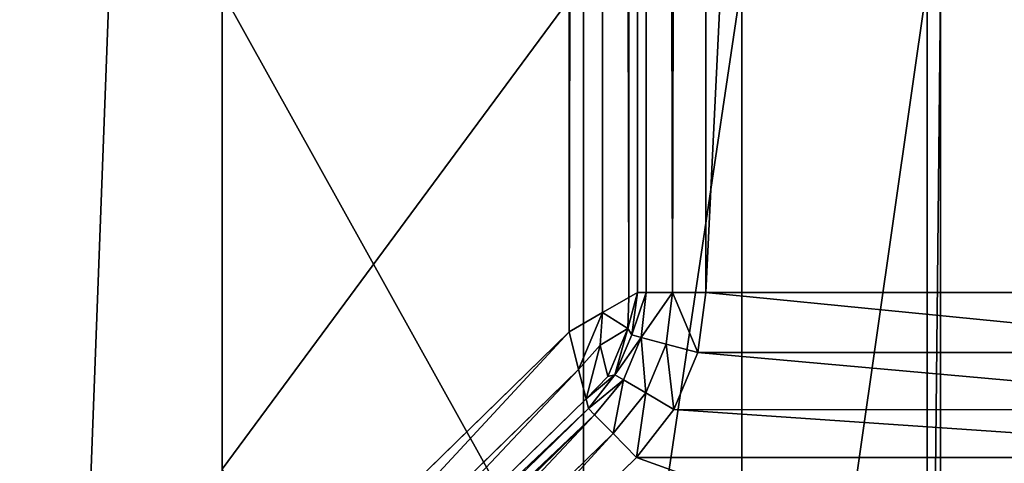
# Model space of a CAD drawing. Extents: x 0 to 22.9, y 0 to 20.5.
# Tile 58 of 233: x 10.3 to 11.5, y 4.5 to 5. Entities that reach past the tile are written whole.
import ezdxf

# ---------------------------------------------------------------- set-up
doc = ezdxf.new("R2010")
doc.units = 0
doc.header["$MEASUREMENT"] = 0
doc.layers.get('0').update_dxf_attribs({"color": 13, "linetype": 'CONTINUOUS'})
for name, color, linetype in [('CAST_IRON_-_PLATES_4', 27, 'CONTINUOUS'), ('GALVANIZED_METAL', 252, 'CONTINUOUS'), ('STAINLESS_STEEL', 251, 'CONTINUOUS')]:
    doc.layers.add(name, color=color, linetype=linetype)

# ---------------------------------------------------------------- blocks, each defined once
blk = doc.blocks.new('NGM5458UC_TRADECAD_DXF')
at = {"layer": 'CAST_IRON_-_PLATES_4', "color": 0}
for p, q in [((10.567, 4.4928, 2.5028), (10.567, 5.0631, 2.5028)), ((10.567, 4.4928, 2.5028), (10.567, 5.0631, 2.5028)), ((10.988, 3.8213, 2.5028), (10.988, 5.0631, 2.5028)), ((10.988, 3.8213, 2.5028), (10.988, 5.0631, 2.5028)), ((11.1727, 3.5505, 2.4874), (11.1727, 5.0621, 2.4874)), ((11.1727, 3.5505, 2.4874), (11.1727, 5.0621, 2.4874)), ((10.567, 5.0491, 2.2817), (10.567, 4.4684, 2.2817)), ((10.567, 5.0491, 2.2817), (10.567, 4.4684, 2.2817)), ((11.3884, 5.0591, 2.4399), (11.3884, 3.5513, 2.4399)), ((11.3884, 5.0591, 2.4399), (11.3884, 3.5513, 2.4399)), ((11.4041, 3.5437, 2.2817), (11.4041, 5.0491, 2.2817)), ((11.4041, 3.5437, 2.2817), (11.4041, 5.0491, 2.2817))]:
    blk.add_line(p, q, dxfattribs=at)
at = {"layer": 'STAINLESS_STEEL', "color": 0}
for p, q in [((10.9712, 19.4002, 1.9807), (10.9712, 4.6528, 1.9807)), ((10.9712, 19.4002, 1.9807), (10.9712, 4.6528, 1.9807)), ((11.0102, 4.6753, 1.9909), (11.0102, 19.4002, 1.9909)), ((11.0102, 4.6753, 1.9909), (11.0102, 19.4002, 1.9909)), ((11.0408, 4.693, 2.0215), (11.0408, 19.4002, 2.0215)), ((11.0408, 4.693, 2.0215), (11.0408, 19.4002, 2.0215)), ((11.051, 4.6989, 2.0604), (11.051, 19.4002, 2.0604)), ((11.051, 19.4002, 2.105), (11.051, 4.6989, 2.105)), ((11.051, 19.4002, 2.105), (11.051, 4.6989, 2.105)), ((11.051, 4.6989, 2.0604), (11.051, 19.4002, 2.0604)), ((11.0611, 19.4002, 2.144), (11.0611, 4.6989, 2.144)), ((11.0611, 19.4002, 2.144), (11.0611, 4.6989, 2.144)), ((11.0917, 19.4002, 2.1746), (11.0917, 4.6989, 2.1746)), ((11.0917, 19.4002, 2.1746), (11.0917, 4.6989, 2.1746)), ((11.1307, 4.6989, 2.1848), (11.1307, 19.4002, 2.1848)), ((11.1307, 4.6989, 2.1848), (11.1307, 19.4002, 2.1848)), ((11.051, 4.6989, 2.0604), (11.0408, 4.693, 2.0215)), ((11.051, 4.6989, 2.0604), (11.0408, 4.693, 2.0215)), ((11.051, 4.6989, 2.0604), (11.0444, 4.6495, 2.0604)), ((11.0444, 4.6495, 2.105), (11.051, 4.6989, 2.105)), ((11.051, 4.6989, 2.0604), (11.0444, 4.6495, 2.0604)), ((11.0444, 4.6495, 2.105), (11.051, 4.6989, 2.105)), ((11.051, 4.6989, 2.105), (11.051, 4.6989, 2.0604)), ((11.0611, 4.6989, 2.144), (11.051, 4.6989, 2.105)), ((11.0611, 4.6989, 2.144), (11.051, 4.6989, 2.105)), ((11.051, 4.6989, 2.105), (11.051, 4.6989, 2.0604)), ((11.0611, 4.6989, 2.144), (11.0553, 4.6464, 2.144)), ((11.0611, 4.6989, 2.144), (11.0553, 4.6464, 2.144)), ((11.0611, 4.6989, 2.144), (11.0917, 4.6989, 2.1746)), ((11.0611, 4.6989, 2.144), (11.0917, 4.6989, 2.1746)), ((11.0917, 4.6989, 2.1746), (11.0845, 4.6386, 2.1746)), ((11.0917, 4.6989, 2.1746), (11.0845, 4.6386, 2.1746)), ((11.0917, 4.6989, 2.1746), (11.1307, 4.6989, 2.1848)), ((11.0917, 4.6989, 2.1746), (11.1307, 4.6989, 2.1848)), ((11.1307, 4.6989, 2.1848), (11.1213, 4.6287, 2.1848)), ((11.1307, 4.6989, 2.1848), (11.1213, 4.6287, 2.1848)), ((11.8308, 4.6989, 2.1848), (11.1307, 4.6989, 2.1848)), ((11.8308, 4.6989, 2.1848), (11.1307, 4.6989, 2.1848)), ((11.0102, 4.6753, 1.9909), (11.0408, 4.693, 2.0215)), ((11.0102, 4.6753, 1.9909), (11.0408, 4.693, 2.0215)), ((11.0408, 4.693, 2.0215), (11.0398, 4.6567, 2.0288)), ((11.0408, 4.693, 2.0215), (11.0398, 4.6567, 2.0288)), ((10.9712, 4.6528, 1.9807), (11.0102, 4.6753, 1.9909)), ((10.9712, 4.6528, 1.9807), (11.0102, 4.6753, 1.9909)), ((11.0076, 4.6374, 1.9943), (11.0102, 4.6753, 1.9909)), ((11.0076, 4.6374, 1.9943), (11.0102, 4.6753, 1.9909)), ((10.9712, 4.6528, 1.9807), (10.3994, 4.0945, 1.9807)), ((10.9712, 4.6528, 1.9807), (10.3994, 4.0945, 1.9807)), ((10.9823, 4.6091, 1.9909), (10.9712, 4.6528, 1.9807)), ((10.9823, 4.6091, 1.9909), (10.9712, 4.6528, 1.9807)), ((11.0076, 4.6374, 1.9943), (11.0398, 4.6567, 2.0288)), ((11.0076, 4.6374, 1.9943), (11.0398, 4.6567, 2.0288)), ((11.0398, 4.6567, 2.0288), (11.0163, 4.6009, 2.0288)), ((11.0398, 4.6567, 2.0288), (11.0163, 4.6009, 2.0288)), ((11.0444, 4.6495, 2.0604), (11.0247, 4.6027, 2.0604)), ((11.0247, 4.6027, 2.105), (11.0444, 4.6495, 2.105)), ((11.0444, 4.6495, 2.0604), (11.0247, 4.6027, 2.0604)), ((11.0247, 4.6027, 2.105), (11.0444, 4.6495, 2.105)), ((11.0398, 4.6567, 2.0288), (11.0444, 4.6495, 2.0604)), ((11.0398, 4.6567, 2.0288), (11.0444, 4.6495, 2.0604)), ((11.0553, 4.6464, 2.144), (11.0444, 4.6495, 2.105)), ((11.0553, 4.6464, 2.144), (11.0444, 4.6495, 2.105)), ((11.0444, 4.6495, 2.0604), (11.0444, 4.6495, 2.105)), ((11.0444, 4.6495, 2.0604), (11.0444, 4.6495, 2.105)), ((10.9823, 4.6091, 1.9909), (11.0076, 4.6374, 1.9943)), ((10.9823, 4.6091, 1.9909), (11.0076, 4.6374, 1.9943)), ((11.0163, 4.6009, 2.0288), (11.0076, 4.6374, 1.9943)), ((11.0163, 4.6009, 2.0288), (11.0076, 4.6374, 1.9943)), ((11.0553, 4.6464, 2.144), (11.0345, 4.597, 2.144)), ((11.0553, 4.6464, 2.144), (11.0345, 4.597, 2.144)), ((11.0845, 4.6386, 2.1746), (11.0553, 4.6464, 2.144)), ((11.0845, 4.6386, 2.1746), (11.0553, 4.6464, 2.144)), ((11.0845, 4.6386, 2.1746), (11.0605, 4.5816, 2.1746)), ((11.0845, 4.6386, 2.1746), (11.0605, 4.5816, 2.1746)), ((11.1213, 4.6287, 2.1848), (11.0845, 4.6386, 2.1746)), ((11.1213, 4.6287, 2.1848), (11.0845, 4.6386, 2.1746)), ((11.1213, 4.6287, 2.1848), (11.0933, 4.5622, 2.1848)), ((11.1213, 4.6287, 2.1848), (11.0933, 4.5622, 2.1848)), ((11.1213, 4.6287, 2.1848), (11.8402, 4.6286, 2.1848)), ((11.1213, 4.6287, 2.1848), (11.8402, 4.6286, 2.1848)), ((10.4432, 4.0827, 1.9909), (10.9823, 4.6091, 1.9909)), ((10.4432, 4.0827, 1.9909), (10.9823, 4.6091, 1.9909)), ((10.991, 4.5749, 2.0215), (10.9823, 4.6091, 1.9909)), ((10.991, 4.5749, 2.0215), (10.9823, 4.6091, 1.9909)), ((10.9939, 4.5635, 2.0604), (11.0247, 4.6027, 2.0604)), ((11.0247, 4.6027, 2.105), (10.9939, 4.5635, 2.105)), ((10.9939, 4.5635, 2.0604), (11.0247, 4.6027, 2.0604)), ((11.0247, 4.6027, 2.105), (10.9939, 4.5635, 2.105)), ((11.0247, 4.6027, 2.0604), (11.0163, 4.6009, 2.0288)), ((11.0247, 4.6027, 2.0604), (11.0163, 4.6009, 2.0288)), ((11.0247, 4.6027, 2.0604), (11.0247, 4.6027, 2.105)), ((11.0345, 4.597, 2.144), (11.0247, 4.6027, 2.105)), ((11.0345, 4.597, 2.144), (11.0247, 4.6027, 2.105)), ((11.0247, 4.6027, 2.0604), (11.0247, 4.6027, 2.105)), ((11.0163, 4.6009, 2.0288), (10.991, 4.5749, 2.0215)), ((11.0163, 4.6009, 2.0288), (10.991, 4.5749, 2.0215)), ((11.0345, 4.597, 2.144), (11.001, 4.5562, 2.144)), ((11.0345, 4.597, 2.144), (11.001, 4.5562, 2.144)), ((11.0605, 4.5816, 2.1746), (11.0345, 4.597, 2.144)), ((11.0605, 4.5816, 2.1746), (11.0345, 4.597, 2.144)), ((11.0224, 4.5343, 2.1746), (11.0605, 4.5816, 2.1746)), ((11.0224, 4.5343, 2.1746), (11.0605, 4.5816, 2.1746)), ((11.0605, 4.5816, 2.1746), (11.0933, 4.5622, 2.1848)), ((11.0605, 4.5816, 2.1746), (11.0933, 4.5622, 2.1848)), ((10.4775, 4.0735, 2.0215), (10.991, 4.5749, 2.0215)), ((10.4775, 4.0735, 2.0215), (10.991, 4.5749, 2.0215)), ((10.991, 4.5749, 2.0215), (10.9939, 4.5635, 2.0604)), ((10.991, 4.5749, 2.0215), (10.9939, 4.5635, 2.0604)), ((10.9939, 4.5635, 2.105), (10.4889, 4.0704, 2.105)), ((10.4889, 4.0704, 2.0604), (10.9939, 4.5635, 2.0604)), ((10.9939, 4.5635, 2.105), (10.4889, 4.0704, 2.105)), ((10.4889, 4.0704, 2.0604), (10.9939, 4.5635, 2.0604)), ((11.001, 4.5562, 2.144), (10.496, 4.0632, 2.144)), ((11.001, 4.5562, 2.144), (10.496, 4.0632, 2.144)), ((10.9939, 4.5635, 2.0604), (10.9939, 4.5635, 2.105)), ((10.9939, 4.5635, 2.105), (11.001, 4.5562, 2.144)), ((10.9939, 4.5635, 2.0604), (10.9939, 4.5635, 2.105)), ((10.9939, 4.5635, 2.105), (11.001, 4.5562, 2.144)), ((11.0224, 4.5343, 2.1746), (11.001, 4.5562, 2.144)), ((11.0224, 4.5343, 2.1746), (11.001, 4.5562, 2.144)), ((11.0496, 4.5064, 2.1848), (11.0933, 4.5622, 2.1848)), ((11.0496, 4.5064, 2.1848), (11.0933, 4.5622, 2.1848)), ((11.0933, 4.5622, 2.1848), (11.8683, 4.5621, 2.1848)), ((11.0933, 4.5622, 2.1848), (11.8683, 4.5621, 2.1848)), ((11.0224, 4.5343, 2.1746), (10.5174, 4.0413, 2.1746)), ((11.0224, 4.5343, 2.1746), (10.5174, 4.0413, 2.1746)), ((11.0496, 4.5064, 2.1848), (11.0224, 4.5343, 2.1746)), ((11.0496, 4.5064, 2.1848), (11.0224, 4.5343, 2.1746)), ((11.0496, 4.5064, 2.1848), (10.5446, 4.0134, 2.1848)), ((11.0496, 4.5064, 2.1848), (10.5446, 4.0134, 2.1848)), ((11.9122, 4.5064, 2.1848), (11.0496, 4.5064, 2.1848)), ((11.9122, 4.5064, 2.1848), (11.0496, 4.5064, 2.1848))]:
    blk.add_line(p, q, dxfattribs=at)
at = {"layer": 'CAST_IRON_-_PLATES_4', "color": 0}
mesh = blk.add_polyface(dxfattribs=at)
corners = [(10.988, 5.0631, 2.5028), (10.567, 4.4928, 2.5028), (10.567, 5.0631, 2.5028), (10.988, 3.8213, 2.5028)]
mesh.append_faces([[corners[k] for k in face] for face in [(0, 1, 2), (1, 0, 3)]], dxfattribs={"vtx0": -1, "color": 0})
mesh = blk.add_polyface(dxfattribs=at)
corners = [(10.567, 5.0491, 2.2817), (10.567, 4.4928, 2.5028), (10.567, 4.4684, 2.2817), (10.567, 5.0631, 2.5028)]
mesh.append_faces([[corners[k] for k in face] for face in [(0, 1, 2), (1, 0, 3)]], dxfattribs={"vtx0": -1, "color": 0})
mesh = blk.add_polyface(dxfattribs=at)
corners = [(11.1727, 5.0621, 2.4874), (10.988, 3.8213, 2.5028), (10.988, 5.0631, 2.5028), (11.1727, 3.5505, 2.4874)]
mesh.append_faces([[corners[k] for k in face] for face in [(0, 1, 2), (1, 0, 3)]], dxfattribs={"vtx0": -1, "color": 0})
mesh = blk.add_polyface(dxfattribs=at)
corners = [(11.3884, 5.0591, 2.4399), (11.1727, 3.5505, 2.4874), (11.1727, 5.0621, 2.4874), (11.3884, 3.5513, 2.4399)]
mesh.append_faces([[corners[k] for k in face] for face in [(0, 1, 2), (1, 0, 3)]], dxfattribs={"vtx0": -1, "color": 0})
mesh = blk.add_polyface(dxfattribs=at)
corners = [(11.4041, 3.5437, 2.2817), (10.567, 5.0491, 2.2817), (10.567, 4.4684, 2.2817), (11.4041, 5.0491, 2.2817)]
mesh.append_faces([[corners[k] for k in face] for face in [(0, 1, 2), (1, 0, 3)]], dxfattribs={"vtx0": -1, "color": 0})
mesh = blk.add_polyface(dxfattribs=at)
corners = [(11.3884, 3.5513, 2.4399), (11.4041, 5.0491, 2.2817), (11.4041, 3.5437, 2.2817), (11.3884, 5.0591, 2.4399)]
mesh.append_faces([[corners[k] for k in face] for face in [(0, 1, 2), (1, 0, 3)]], dxfattribs={"vtx0": -1, "color": 0})
at = {"layer": 'GALVANIZED_METAL', "color": 0}
mesh = blk.add_polyface(dxfattribs=at)
corners = [(22.2899, 0.579), (0.6671, 18.884), (0.6671, 0.9145), (22.2899, 18.884)]
mesh.append_faces([[corners[k] for k in face] for face in [(0, 1, 2), (1, 0, 3)]], dxfattribs={"vtx0": -1, "color": 0})
at = {"layer": 'STAINLESS_STEEL', "color": 0}
mesh = blk.add_polyface(dxfattribs=at)
corners = [(10.9712, 19.4002, 1.9807), (10.3994, 4.0945, 1.9807), (1.0824, 19.4007, 1.9807), (10.9712, 4.6528, 1.9807)]
mesh.append_faces([[corners[k] for k in face] for face in [(0, 1, 2), (1, 0, 3)]], dxfattribs={"vtx0": -1, "color": 0})
mesh = blk.add_polyface(dxfattribs=at)
corners = [(10.3994, 4.0945, 1.9807), (1.0824, 4.0945, 1.9807), (1.0824, 19.4007, 1.9807)]
mesh.append_faces([[corners[k] for k in face] for face in [(0, 1, 2)]], dxfattribs={"color": 0})
mesh = blk.add_polyface(dxfattribs=at)
corners = [(11.0102, 19.4002, 1.9909), (10.9712, 4.6528, 1.9807), (10.9712, 19.4002, 1.9807), (11.0102, 4.6753, 1.9909)]
mesh.append_faces([[corners[k] for k in face] for face in [(0, 1, 2), (1, 0, 3)]], dxfattribs={"vtx0": -1, "color": 0})
mesh = blk.add_polyface(dxfattribs=at)
corners = [(11.0102, 19.4002, 1.9909), (11.0408, 4.693, 2.0215), (11.0102, 4.6753, 1.9909), (11.0408, 19.4002, 2.0215)]
mesh.append_faces([[corners[k] for k in face] for face in [(0, 1, 2), (1, 0, 3)]], dxfattribs={"vtx0": -1, "color": 0})
mesh = blk.add_polyface(dxfattribs=at)
corners = [(11.0408, 19.4002, 2.0215), (11.051, 4.6989, 2.0604), (11.0408, 4.693, 2.0215), (11.051, 19.4002, 2.0604)]
mesh.append_faces([[corners[k] for k in face] for face in [(0, 1, 2), (1, 0, 3)]], dxfattribs={"vtx0": -1, "color": 0})
mesh = blk.add_polyface(dxfattribs=at)
corners = [(11.051, 19.4002, 2.0604), (11.051, 4.6989, 2.105), (11.051, 4.6989, 2.0604), (11.051, 19.4002, 2.105)]
mesh.append_faces([[corners[k] for k in face] for face in [(0, 1, 2), (1, 0, 3)]], dxfattribs={"vtx0": -1, "color": 0})
mesh = blk.add_polyface(dxfattribs=at)
corners = [(11.051, 19.4002, 2.105), (11.0611, 4.6989, 2.144), (11.051, 4.6989, 2.105), (11.0611, 19.4002, 2.144)]
mesh.append_faces([[corners[k] for k in face] for face in [(0, 1, 2), (1, 0, 3)]], dxfattribs={"vtx0": -1, "color": 0})
mesh = blk.add_polyface(dxfattribs=at)
corners = [(11.0611, 19.4002, 2.144), (11.0917, 4.6989, 2.1746), (11.0611, 4.6989, 2.144), (11.0917, 19.4002, 2.1746)]
mesh.append_faces([[corners[k] for k in face] for face in [(0, 1, 2), (1, 0, 3)]], dxfattribs={"vtx0": -1, "color": 0})
mesh = blk.add_polyface(dxfattribs=at)
corners = [(11.1307, 19.4002, 2.1848), (11.0917, 4.6989, 2.1746), (11.0917, 19.4002, 2.1746), (11.1307, 4.6989, 2.1848)]
mesh.append_faces([[corners[k] for k in face] for face in [(0, 1, 2), (1, 0, 3)]], dxfattribs={"vtx0": -1, "color": 0})
mesh = blk.add_polyface(dxfattribs=at)
corners = [(11.8308, 19.3993, 2.1848), (11.1307, 4.6989, 2.1848), (11.1307, 19.4002, 2.1848), (11.8308, 4.6989, 2.1848)]
mesh.append_faces([[corners[k] for k in face] for face in [(0, 1, 2), (1, 0, 3)]], dxfattribs={"vtx0": -1, "color": 0})
mesh = blk.add_polyface(dxfattribs=at)
corners = [(11.0398, 4.6567, 2.0288), (11.051, 4.6989, 2.0604), (11.0444, 4.6495, 2.0604), (11.0408, 4.693, 2.0215)]
mesh.append_faces([[corners[k] for k in face] for face in [(0, 1, 2), (1, 0, 3)]], dxfattribs={"vtx0": -1, "color": 0})
mesh = blk.add_polyface(dxfattribs=at)
corners = [(11.0444, 4.6495, 2.105), (11.0611, 4.6989, 2.144), (11.0553, 4.6464, 2.144), (11.051, 4.6989, 2.105)]
mesh.append_faces([[corners[k] for k in face] for face in [(0, 1, 2), (1, 0, 3)]], dxfattribs={"vtx0": -1, "color": 0})
mesh = blk.add_polyface(dxfattribs=at)
corners = [(11.051, 4.6989, 2.0604), (11.0444, 4.6495, 2.105), (11.0444, 4.6495, 2.0604), (11.051, 4.6989, 2.105)]
mesh.append_faces([[corners[k] for k in face] for face in [(0, 1, 2), (1, 0, 3)]], dxfattribs={"vtx0": -1, "color": 0})
mesh = blk.add_polyface(dxfattribs=at)
corners = [(11.0553, 4.6464, 2.144), (11.0917, 4.6989, 2.1746), (11.0845, 4.6386, 2.1746), (11.0611, 4.6989, 2.144)]
mesh.append_faces([[corners[k] for k in face] for face in [(0, 1, 2), (1, 0, 3)]], dxfattribs={"vtx0": -1, "color": 0})
mesh = blk.add_polyface(dxfattribs=at)
corners = [(11.0917, 4.6989, 2.1746), (11.1213, 4.6287, 2.1848), (11.0845, 4.6386, 2.1746), (11.1307, 4.6989, 2.1848)]
mesh.append_faces([[corners[k] for k in face] for face in [(0, 1, 2), (1, 0, 3)]], dxfattribs={"vtx0": -1, "color": 0})
mesh = blk.add_polyface(dxfattribs=at)
corners = [(11.1307, 4.6989, 2.1848), (11.8402, 4.6286, 2.1848), (11.1213, 4.6287, 2.1848), (11.8308, 4.6989, 2.1848)]
mesh.append_faces([[corners[k] for k in face] for face in [(0, 1, 2), (1, 0, 3)]], dxfattribs={"vtx0": -1, "color": 0})
mesh = blk.add_polyface(dxfattribs=at)
corners = [(11.0102, 4.6753, 1.9909), (11.0398, 4.6567, 2.0288), (11.0076, 4.6374, 1.9943), (11.0408, 4.693, 2.0215)]
mesh.append_faces([[corners[k] for k in face] for face in [(0, 1, 2), (1, 0, 3)]], dxfattribs={"vtx0": -1, "color": 0})
mesh = blk.add_polyface(dxfattribs=at)
corners = [(11.0102, 4.6753, 1.9909), (10.9823, 4.6091, 1.9909), (10.9712, 4.6528, 1.9807), (11.0076, 4.6374, 1.9943)]
mesh.append_faces([[corners[k] for k in face] for face in [(0, 1, 2), (1, 0, 3)]], dxfattribs={"vtx0": -1, "color": 0})
mesh = blk.add_polyface(dxfattribs=at)
corners = [(10.9712, 4.6528, 1.9807), (10.4432, 4.0827, 1.9909), (10.3994, 4.0945, 1.9807), (10.9823, 4.6091, 1.9909)]
mesh.append_faces([[corners[k] for k in face] for face in [(0, 1, 2), (1, 0, 3)]], dxfattribs={"vtx0": -1, "color": 0})
mesh = blk.add_polyface(dxfattribs=at)
corners = [(11.0398, 4.6567, 2.0288), (11.0163, 4.6009, 2.0288), (11.0076, 4.6374, 1.9943)]
mesh.append_faces([[corners[k] for k in face] for face in [(0, 1, 2)]], dxfattribs={"color": 0})
mesh = blk.add_polyface(dxfattribs=at)
corners = [(11.0398, 4.6567, 2.0288), (11.0247, 4.6027, 2.0604), (11.0163, 4.6009, 2.0288), (11.0444, 4.6495, 2.0604)]
mesh.append_faces([[corners[k] for k in face] for face in [(0, 1, 2), (1, 0, 3)]], dxfattribs={"vtx0": -1, "color": 0})
mesh = blk.add_polyface(dxfattribs=at)
corners = [(11.0247, 4.6027, 2.105), (11.0553, 4.6464, 2.144), (11.0345, 4.597, 2.144), (11.0444, 4.6495, 2.105)]
mesh.append_faces([[corners[k] for k in face] for face in [(0, 1, 2), (1, 0, 3)]], dxfattribs={"vtx0": -1, "color": 0})
mesh = blk.add_polyface(dxfattribs=at)
corners = [(11.0444, 4.6495, 2.0604), (11.0247, 4.6027, 2.105), (11.0247, 4.6027, 2.0604), (11.0444, 4.6495, 2.105)]
mesh.append_faces([[corners[k] for k in face] for face in [(0, 1, 2), (1, 0, 3)]], dxfattribs={"vtx0": -1, "color": 0})
mesh = blk.add_polyface(dxfattribs=at)
corners = [(11.0076, 4.6374, 1.9943), (10.991, 4.5749, 2.0215), (10.9823, 4.6091, 1.9909), (11.0163, 4.6009, 2.0288)]
mesh.append_faces([[corners[k] for k in face] for face in [(0, 1, 2), (1, 0, 3)]], dxfattribs={"vtx0": -1, "color": 0})
mesh = blk.add_polyface(dxfattribs=at)
corners = [(11.0553, 4.6464, 2.144), (11.0605, 4.5816, 2.1746), (11.0345, 4.597, 2.144), (11.0845, 4.6386, 2.1746)]
mesh.append_faces([[corners[k] for k in face] for face in [(0, 1, 2), (1, 0, 3)]], dxfattribs={"vtx0": -1, "color": 0})
mesh = blk.add_polyface(dxfattribs=at)
corners = [(11.0845, 4.6386, 2.1746), (11.0933, 4.5622, 2.1848), (11.0605, 4.5816, 2.1746), (11.1213, 4.6287, 2.1848)]
mesh.append_faces([[corners[k] for k in face] for face in [(0, 1, 2), (1, 0, 3)]], dxfattribs={"vtx0": -1, "color": 0})
mesh = blk.add_polyface(dxfattribs=at)
corners = [(11.1213, 4.6287, 2.1848), (11.8683, 4.5621, 2.1848), (11.0933, 4.5622, 2.1848), (11.8402, 4.6286, 2.1848)]
mesh.append_faces([[corners[k] for k in face] for face in [(0, 1, 2), (1, 0, 3)]], dxfattribs={"vtx0": -1, "color": 0})
mesh = blk.add_polyface(dxfattribs=at)
corners = [(10.9823, 4.6091, 1.9909), (10.4775, 4.0735, 2.0215), (10.4432, 4.0827, 1.9909), (10.991, 4.5749, 2.0215)]
mesh.append_faces([[corners[k] for k in face] for face in [(0, 1, 2), (1, 0, 3)]], dxfattribs={"vtx0": -1, "color": 0})
mesh = blk.add_polyface(dxfattribs=at)
corners = [(10.991, 4.5749, 2.0215), (11.0247, 4.6027, 2.0604), (10.9939, 4.5635, 2.0604), (11.0163, 4.6009, 2.0288)]
mesh.append_faces([[corners[k] for k in face] for face in [(0, 1, 2), (1, 0, 3)]], dxfattribs={"vtx0": -1, "color": 0})
mesh = blk.add_polyface(dxfattribs=at)
corners = [(11.0247, 4.6027, 2.0604), (10.9939, 4.5635, 2.105), (10.9939, 4.5635, 2.0604), (11.0247, 4.6027, 2.105)]
mesh.append_faces([[corners[k] for k in face] for face in [(0, 1, 2), (1, 0, 3)]], dxfattribs={"vtx0": -1, "color": 0})
mesh = blk.add_polyface(dxfattribs=at)
corners = [(10.9939, 4.5635, 2.105), (11.0345, 4.597, 2.144), (11.001, 4.5562, 2.144), (11.0247, 4.6027, 2.105)]
mesh.append_faces([[corners[k] for k in face] for face in [(0, 1, 2), (1, 0, 3)]], dxfattribs={"vtx0": -1, "color": 0})
mesh = blk.add_polyface(dxfattribs=at)
corners = [(11.0345, 4.597, 2.144), (11.0224, 4.5343, 2.1746), (11.001, 4.5562, 2.144), (11.0605, 4.5816, 2.1746)]
mesh.append_faces([[corners[k] for k in face] for face in [(0, 1, 2), (1, 0, 3)]], dxfattribs={"vtx0": -1, "color": 0})
mesh = blk.add_polyface(dxfattribs=at)
corners = [(11.0605, 4.5816, 2.1746), (11.0496, 4.5064, 2.1848), (11.0224, 4.5343, 2.1746), (11.0933, 4.5622, 2.1848)]
mesh.append_faces([[corners[k] for k in face] for face in [(0, 1, 2), (1, 0, 3)]], dxfattribs={"vtx0": -1, "color": 0})
mesh = blk.add_polyface(dxfattribs=at)
corners = [(10.9939, 4.5635, 2.0604), (10.4775, 4.0735, 2.0215), (10.991, 4.5749, 2.0215), (10.4889, 4.0704, 2.0604)]
mesh.append_faces([[corners[k] for k in face] for face in [(0, 1, 2), (1, 0, 3)]], dxfattribs={"vtx0": -1, "color": 0})
mesh = blk.add_polyface(dxfattribs=at)
corners = [(10.9939, 4.5635, 2.105), (10.4889, 4.0704, 2.0604), (10.9939, 4.5635, 2.0604), (10.4889, 4.0704, 2.105)]
mesh.append_faces([[corners[k] for k in face] for face in [(0, 1, 2), (1, 0, 3)]], dxfattribs={"vtx0": -1, "color": 0})
mesh = blk.add_polyface(dxfattribs=at)
corners = [(11.001, 4.5562, 2.144), (10.4889, 4.0704, 2.105), (10.9939, 4.5635, 2.105), (10.496, 4.0632, 2.144)]
mesh.append_faces([[corners[k] for k in face] for face in [(0, 1, 2), (1, 0, 3)]], dxfattribs={"vtx0": -1, "color": 0})
mesh = blk.add_polyface(dxfattribs=at)
corners = [(11.001, 4.5562, 2.144), (10.5174, 4.0413, 2.1746), (10.496, 4.0632, 2.144), (11.0224, 4.5343, 2.1746)]
mesh.append_faces([[corners[k] for k in face] for face in [(0, 1, 2), (1, 0, 3)]], dxfattribs={"vtx0": -1, "color": 0})
mesh = blk.add_polyface(dxfattribs=at)
corners = [(11.0933, 4.5622, 2.1848), (11.9122, 4.5064, 2.1848), (11.0496, 4.5064, 2.1848), (11.8683, 4.5621, 2.1848)]
mesh.append_faces([[corners[k] for k in face] for face in [(0, 1, 2), (1, 0, 3)]], dxfattribs={"vtx0": -1, "color": 0})
mesh = blk.add_polyface(dxfattribs=at)
corners = [(11.0224, 4.5343, 2.1746), (10.5446, 4.0134, 2.1848), (10.5174, 4.0413, 2.1746), (11.0496, 4.5064, 2.1848)]
mesh.append_faces([[corners[k] for k in face] for face in [(0, 1, 2), (1, 0, 3)]], dxfattribs={"vtx0": -1, "color": 0})
mesh = blk.add_polyface(dxfattribs=at)
corners = [(11.0496, 4.5064, 2.1848), (12.4201, 4.0133, 2.1848), (10.5446, 4.0134, 2.1848), (11.9122, 4.5064, 2.1848)]
mesh.append_faces([[corners[k] for k in face] for face in [(0, 1, 2), (1, 0, 3)]], dxfattribs={"vtx0": -1, "color": 0})

msp = doc.modelspace()

# ---------------------------------------------------------------- block references
at = {"color": 0}
msp.add_blockref('NGM5458UC_TRADECAD_DXF', (0, 0), dxfattribs=at)

doc.saveas('drawing.dxf')
